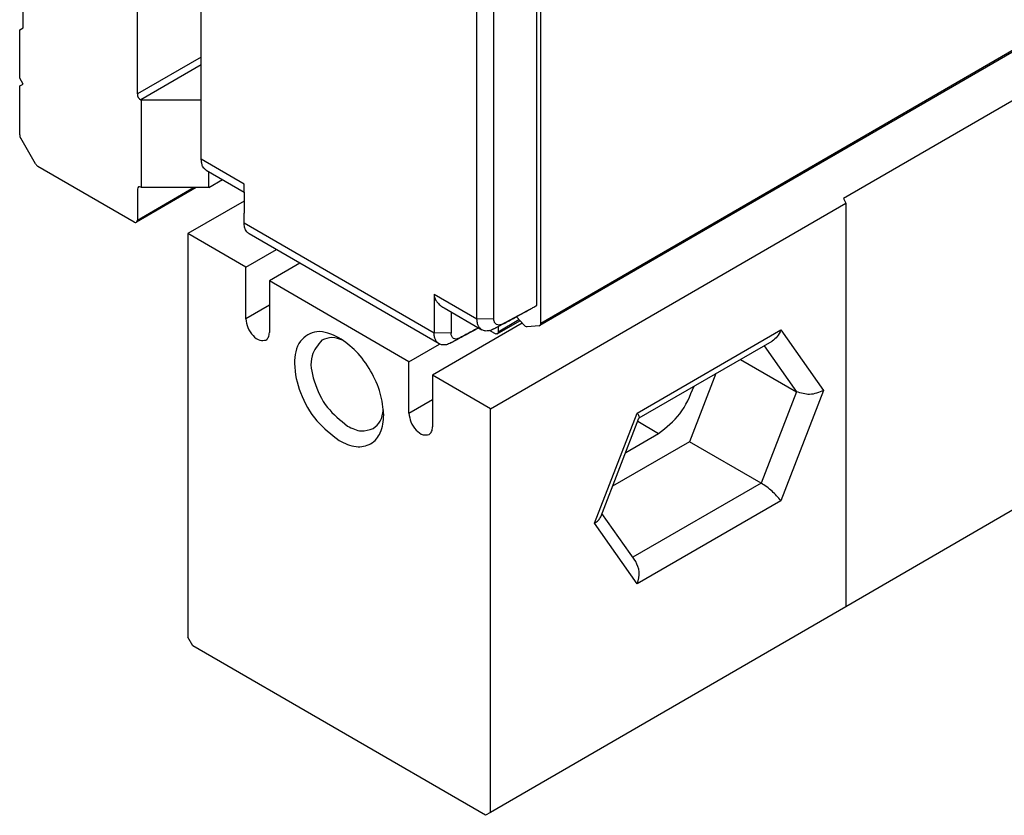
# Model space of a CAD drawing. Header units: millimetres. Extents: x -418 to 2050, y -784 to 1107.
# Tile 27 of 61: x 643 to 684, y -784 to -751. Entities that reach past the tile are written whole.
import ezdxf

# ---------------------------------------------------------------- set-up
doc = ezdxf.new("R2010")
doc.units = ezdxf.units.MM

# ---------------------------------------------------------------- blocks, each defined once
blk = doc.blocks.new('REGLA_SV2-1340__34', base_point=(650.611, -764.371))
at = {"color": 7, "linetype": 'Continuous'}
for p, q in [((1682.384, -174.627), (664.858, -763.545)), ((650.617, -756.554), (650.617, -735.001)), ((664.899, -763.454), (664.899, -739.31)), ((664.722, -762.698), (664.722, -740.273)), ((650.82, -757.008), (652.416, -757.932)), ((652.42, -759.228), (652.414, -758.823)), ((660.617, -764.31), (652.623, -759.683)), ((662.924, -763.267), (662.919, -762.063)), ((660.823, -762.798), (662.42, -763.722)), ((662.919, -763.286), (662.924, -763.267)), ((663.06, -763.89), (664.016, -763.337)), ((664.189, -763.53), (663.868, -763.172)), ((664.828, -763.555), (664.319, -763.599)), ((664.828, -763.555), (664.858, -763.545)), ((662.96, -763.88), (662.742, -763.754)), ((663.101, -763.585), (663.101, -763.799))]:
    blk.add_line(p, q, dxfattribs=at)
at = {"color": 3, "linetype": 'Continuous'}
for p, q in [((1682.426, -174.536), (664.899, -763.454)), ((652.42, -757.597), (650.617, -756.554)), ((652.42, -759.228), (660.407, -763.851)), ((660.407, -762.22), (662.21, -763.264)), ((662.924, -763.267), (662.21, -763.264)), ((662.917, -763.684), (663.273, -763.48)), ((663.101, -763.799), (663.976, -763.293)), ((661.12, -763.855), (660.407, -763.851)), ((661.114, -764.271), (661.47, -764.067))]:
    blk.add_line(p, q, dxfattribs=at)
at = {"color": 7, "linetype": 'Continuous'}
for points in [[(662.21, -763.264), (662.21, -761.468), (662.21, -757.875), (662.21, -752.487), (662.21, -747.099), (662.21, -743.507), (662.21, -741.711)], [(650.617, -756.568), (650.617, -756.566), (650.617, -756.561), (650.617, -756.556), (650.617, -756.554)], [(652.42, -759.243), (652.42, -759.24), (652.42, -759.235), (652.42, -759.231), (652.42, -759.228)], [(660.407, -762.22), (660.407, -762.229), (660.407, -762.247), (660.407, -762.264), (660.407, -762.273)], [(664.408, -762.868), (664.461, -762.839), (664.565, -762.783), (664.67, -762.727), (664.722, -762.698)]]:
    blk.add_open_spline(points, degree=3, dxfattribs=at)
for points, knots in [([(662.919, -762.063), (662.921, -760.467), (662.924, -757.277), (662.923, -752.29), (662.924, -747.102), (662.924, -743.51), (662.924, -741.714)], [0, 0, 0, 0, 4.785921, 9.571838, 14.960146, 20.348455, 20.348455, 20.348455, 20.348455]), ([(650.82, -757.008), (650.785, -756.982), (650.724, -756.936), (650.664, -756.83), (650.625, -756.71), (650.62, -756.617), (650.617, -756.568)], [0, 0, 0, 0, 0.1287643, 0.2269665, 0.3589376, 0.5050726, 0.5050726, 0.5050726, 0.5050726]), ([(652.416, -757.932), (652.417, -757.93), (652.417, -757.927), (652.419, -757.914), (652.418, -757.89), (652.42, -757.834), (652.42, -757.752), (652.42, -757.675), (652.42, -757.623), (652.42, -757.606), (652.42, -757.597)], [0, 0, 0, 0, 0.0055106, 0.0110212, 0.0386365, 0.0765796, 0.1811591, 0.2839439, 0.3082016, 0.3348846, 0.3348846, 0.3348846, 0.3348846]), ([(652.416, -757.932), (652.416, -757.943), (652.414, -757.966), (652.415, -758.125), (652.414, -758.411), (652.414, -758.685), (652.414, -758.823)], [0, 0, 0, 0, 0.0334594, 0.0679693, 0.4765977, 0.890534, 0.890534, 0.890534, 0.890534]), ([(652.623, -759.683), (652.588, -759.657), (652.527, -759.611), (652.463, -759.498), (652.427, -759.377), (652.422, -759.284), (652.42, -759.243)], [0, 0, 0, 0, 0.1287648, 0.2269673, 0.3812891, 0.5050079, 0.5050079, 0.5050079, 0.5050079]), ([(660.407, -762.273), (660.407, -762.4), (660.407, -762.654), (660.407, -763.045), (660.407, -763.443), (660.407, -763.715), (660.407, -763.851)], [0, 0, 0, 0, 0.381404, 0.762808, 1.170552, 1.578296, 1.578296, 1.578296, 1.578296]), ([(660.407, -762.273), (660.418, -762.321), (660.441, -762.42), (660.529, -762.56), (660.656, -762.692), (660.766, -762.761), (660.823, -762.798)], [0, 0, 0, 0, 0.1464903, 0.3036735, 0.4874866, 0.6918942, 0.6918942, 0.6918942, 0.6918942]), ([(661.12, -762.97), (661.12, -762.982), (661.12, -763.005), (661.12, -763.164), (661.12, -763.447), (661.12, -763.719), (661.12, -763.855)], [0, 0, 0, 0, 0.034696, 0.069392, 0.477136, 0.8848818, 0.8848818, 0.8848818, 0.8848818]), ([(662.917, -763.684), (663.039, -763.618), (663.283, -763.487), (663.647, -763.291), (664.009, -763.095), (664.249, -762.966), (664.369, -762.902)], [0, 0, 0, 0, 0.4158, 0.831604, 1.240278, 1.648953, 1.648953, 1.648953, 1.648953]), ([(663.273, -763.48), (663.394, -763.414), (663.638, -763.283), (663.948, -763.116), (664.205, -762.977), (664.341, -762.904), (664.408, -762.868)], [0, 0, 0, 0, 0.413506, 0.828983, 1.059307, 1.289631, 1.289631, 1.289631, 1.289631]), ([(664.369, -762.902), (664.376, -762.897), (664.392, -762.889), (664.403, -762.875), (664.408, -762.868)], [0, 0, 0, 0, 0.02554882, 0.05260931, 0.05260931, 0.05260931, 0.05260931]), ([(662.42, -763.722), (662.383, -763.695), (662.319, -763.646), (662.252, -763.529), (662.216, -763.402), (662.212, -763.306), (662.21, -763.264)], [0, 0, 0, 0, 0.1362186, 0.2382907, 0.3990763, 0.5262079, 0.5262079, 0.5262079, 0.5262079]), ([(663.273, -763.48), (663.231, -763.498), (663.151, -763.533), (663.021, -763.508), (662.939, -763.41), (662.926, -763.329), (662.919, -763.286)], [0, 0, 0, 0, 0.1365618, 0.2565815, 0.3667142, 0.4975439, 0.4975439, 0.4975439, 0.4975439]), ([(664.319, -763.599), (664.297, -763.596), (664.245, -763.588), (664.209, -763.551), (664.189, -763.53)], [0, 0, 0, 0, 0.066415, 0.1511909, 0.1511909, 0.1511909, 0.1511909]), ([(664.858, -763.545), (664.87, -763.535), (664.896, -763.51), (664.898, -763.474), (664.899, -763.454)], [0, 0, 0, 0, 0.0465697, 0.1036576, 0.1036576, 0.1036576, 0.1036576]), ([(660.617, -764.31), (660.591, -764.291), (660.525, -764.246), (660.457, -764.137), (660.414, -763.998), (660.41, -763.902), (660.407, -763.851)], [0, 0, 0, 0, 0.0943155, 0.2383488, 0.3753432, 0.5263416, 0.5263416, 0.5263416, 0.5263416]), ([(662.282, -763.642), (662.209, -763.681), (662.064, -763.759), (661.797, -763.903), (661.48, -764.074), (661.236, -764.206), (661.114, -764.271)], [0, 0, 0, 0, 0.247406, 0.494812, 0.910616, 1.326416, 1.326416, 1.326416, 1.326416]), ([(661.47, -764.067), (661.428, -764.085), (661.348, -764.12), (661.216, -764.095), (661.131, -763.989), (661.124, -763.902), (661.12, -763.855)], [0, 0, 0, 0, 0.1365514, 0.2565789, 0.3734304, 0.5141403, 0.5141403, 0.5141403, 0.5141403]), ([(662.27, -763.636), (662.259, -763.642), (662.235, -763.655), (662.09, -763.733), (661.835, -763.871), (661.591, -764.002), (661.47, -764.067)], [0, 0, 0, 0, 0.0401894, 0.0803787, 0.4958555, 0.909364, 0.909364, 0.909364, 0.909364]), ([(662.917, -763.684), (662.885, -763.7), (662.824, -763.731), (662.705, -763.766), (662.564, -763.782), (662.466, -763.741), (662.42, -763.722)], [0, 0, 0, 0, 0.1066576, 0.2062192, 0.3703905, 0.5188611, 0.5188611, 0.5188611, 0.5188611]), ([(663.06, -763.89), (663.045, -763.895), (663.01, -763.906), (662.978, -763.889), (662.96, -763.88)], [0, 0, 0, 0, 0.0468022, 0.1042475, 0.1042475, 0.1042475, 0.1042475]), ([(663.101, -763.799), (663.1, -763.819), (663.098, -763.855), (663.072, -763.879), (663.06, -763.89)], [0, 0, 0, 0, 0.0570879, 0.1036576, 0.1036576, 0.1036576, 0.1036576]), ([(661.114, -764.271), (661.082, -764.287), (661.021, -764.318), (660.902, -764.354), (660.761, -764.369), (660.663, -764.329), (660.617, -764.31)], [0, 0, 0, 0, 0.1066576, 0.2062192, 0.3703905, 0.5188611, 0.5188611, 0.5188611, 0.5188611])]:
    blk.add_open_spline(points, degree=3, knots=knots, dxfattribs=at)
blk = doc.blocks.new('SOPORTE_SV2__35', base_point=(642.979, -759.215))
at = {"color": 7, "linetype": 'Continuous'}
for p, q in [((647.928, -753.807), (647.928, -735.377)), ((643.12, -751.024), (643.12, -738.466)), ((642.979, -751.106), (643.12, -751.024)), ((642.979, -753.144), (642.979, -751.106)), ((643.12, -753.389), (642.979, -753.144)), ((642.979, -753.47), (643.12, -753.389)), ((642.979, -755.523), (642.979, -753.47)), ((648.105, -754.073), (648.07, -754.052)), ((650.611, -754.073), (648.105, -754.073)), ((648.105, -757.742), (648.105, -754.073)), ((643.644, -756.744), (643.02, -755.662)), ((647.787, -759.189), (643.744, -756.849)), ((650.934, -757.742), (650.934, -757.074)), ((650.404, -757.742), (647.887, -759.199)), ((648.105, -757.742), (648.07, -757.722)), ((650.934, -757.742), (648.105, -757.742)), ((650.934, -757.742), (651.511, -757.408)), ((647.928, -757.803), (647.928, -759.108))]:
    blk.add_line(p, q, dxfattribs=at)
at = {"color": 3, "linetype": 'Continuous'}
for p, q in [((650.611, -752.255), (647.928, -753.807)), ((650.611, -752.581), (648.07, -754.052)), ((647.928, -759.108), (650.288, -757.742))]:
    blk.add_line(p, q, dxfattribs=at)
at = {"color": 7, "linetype": 'Continuous'}
for centre, radius, start, end in [((648.212, -753.807), 0.283, 180.0306, 239.9695), ((643.259, -755.516), 0.281, 181.5485, 211.5713), ((643.892, -756.61), 0.281, 208.4464, 238.4074)]:
    blk.add_arc(centre, radius, start, end, dxfattribs=at)
for points, knots in [([(648.07, -757.722), (648.032, -757.71), (647.955, -757.686), (647.937, -757.764), (647.928, -757.803)], [0, 0, 0, 0, 0.1004866, 0.2007694, 0.2007694, 0.2007694, 0.2007694]), ([(647.787, -759.189), (647.805, -759.198), (647.837, -759.215), (647.872, -759.204), (647.887, -759.199)], [0, 0, 0, 0, 0.0574453, 0.1042475, 0.1042475, 0.1042475, 0.1042475]), ([(647.887, -759.199), (647.899, -759.188), (647.925, -759.164), (647.927, -759.128), (647.928, -759.108)], [0, 0, 0, 0, 0.0465697, 0.1036576, 0.1036576, 0.1036576, 0.1036576])]:
    blk.add_open_spline(points, degree=3, knots=knots, dxfattribs=at)
blk = doc.blocks.new('CABEZA_RANURADA_REGLA_SV2__36', base_point=(650.05, -784.13))
at = {"color": 7, "linetype": 'Continuous'}
for p, q in [((705.487, -742.081), (677.627, -758.206)), ((652.414, -758.311), (650.05, -759.679)), ((662.778, -767.046), (677.717, -758.4)), ((677.627, -758.206), (677.717, -758.4)), ((677.717, -758.4), (677.717, -775.362)), ((705.487, -759.288), (677.717, -775.362)), ((652.489, -761.091), (650.05, -759.679)), ((650.05, -759.679), (650.05, -776.641)), ((652.489, -761.091), (653.773, -760.348)), ((654.763, -760.921), (653.479, -761.664)), ((652.489, -763.26), (652.489, -761.091)), ((659.348, -765.061), (653.479, -761.664)), ((653.479, -761.664), (653.479, -763.833)), ((664.115, -763.448), (660.338, -765.634)), ((659.348, -765.061), (660.632, -764.318)), ((669.027, -767.422), (674.62, -764.195)), ((659.348, -767.23), (659.348, -765.061)), ((673.294, -764.963), (675.645, -766.324)), ((672.26, -765.561), (671.149, -768.424)), ((662.778, -767.046), (660.338, -765.634)), ((660.338, -765.634), (660.338, -767.803)), ((662.778, -784.008), (662.778, -767.046)), ((667.412, -771.585), (669.01, -767.442)), ((669.01, -767.442), (669.027, -767.422)), ((668.463, -768.878), (669.849, -768.076)), ((671.149, -768.424), (667.911, -770.298)), ((674.155, -770.163), (671.149, -768.424)), ((668.888, -773.458), (667.467, -771.443)), ((677.717, -775.362), (662.778, -784.008)), ((650.262, -777.009), (650.05, -776.641)), ((662.566, -784.13), (650.262, -777.009)), ((662.778, -784.008), (662.566, -784.13))]:
    blk.add_line(p, q, dxfattribs=at)
at = {"color": 3, "linetype": 'Continuous'}
for p, q in [((653.479, -762.687), (652.489, -763.26)), ((668.949, -767.225), (674.991, -763.728)), ((674.991, -763.728), (676.787, -766.277)), ((674.282, -764.391), (675.645, -766.324)), ((675.645, -766.324), (674.155, -770.163)), ((676.787, -766.277), (674.991, -770.905)), ((659.348, -767.23), (660.338, -766.657)), ((667.153, -771.853), (668.949, -767.225)), ((668.971, -767.568), (669.849, -768.076)), ((674.155, -770.163), (668.764, -773.283)), ((674.991, -770.905), (668.949, -774.402)), ((668.949, -774.402), (667.153, -771.853))]:
    blk.add_line(p, q, dxfattribs=at)
at = {"color": 7, "linetype": 'Continuous'}
for points, knots in [([(652.489, -763.26), (652.509, -763.386), (652.549, -763.647), (652.767, -763.956), (653.042, -764.2), (653.248, -764.167), (653.335, -764.153)], [0, 0, 0, 0, 0.375138, 0.780565, 1.128475, 1.382089, 1.382089, 1.382089, 1.382089]), ([(653.335, -764.153), (653.376, -764.114), (653.468, -764.029), (653.475, -763.903), (653.479, -763.833)], [0, 0, 0, 0, 0.1629939, 0.3628017, 0.3628017, 0.3628017, 0.3628017]), ([(656.407, -764.052), (656.097, -763.908), (655.535, -763.647), (654.631, -764.177), (654.469, -765.251), (654.75, -766.413), (655.386, -767.579), (656.082, -768.12), (656.414, -768.378)], [0, 0, 0, 0, 0.967363, 1.757443, 2.725878, 3.976346, 5.346496, 6.597794, 6.597794, 6.597794, 6.597794]), ([(674.991, -763.728), (674.946, -763.827), (674.86, -764.013), (674.697, -764.137), (674.62, -764.195)], [0, 0, 0, 0, 0.3192626, 0.6047194, 0.6047194, 0.6047194, 0.6047194]), ([(655.69, -764.151), (655.52, -764.361), (655.117, -764.858), (655.343, -765.961), (655.831, -767.013), (656.463, -767.521), (656.767, -767.765)], [0, 0, 0, 0, 0.7776, 1.843889, 3.087044, 4.238712, 4.238712, 4.238712, 4.238712]), ([(656.594, -764.17), (656.431, -764.109), (656.13, -763.996), (655.829, -764.102), (655.69, -764.151)], [0, 0, 0, 0, 0.5020418, 0.9296149, 0.9296149, 0.9296149, 0.9296149]), ([(658.288, -767.301), (658.256, -766.993), (658.189, -766.344), (657.761, -765.437), (657.188, -764.614), (656.658, -764.233), (656.407, -764.052)], [0, 0, 0, 0, 0.922974, 1.946044, 2.969113, 3.892087, 3.892087, 3.892087, 3.892087]), ([(669.849, -768.076), (670.172, -767.823), (670.844, -767.297), (671.168, -766.507), (671.337, -766.096)], [0, 0, 0, 0, 1.208591, 2.514789, 2.514789, 2.514789, 2.514789]), ([(676.787, -766.277), (676.592, -766.355), (676.216, -766.505), (675.83, -766.383), (675.645, -766.324)], [0, 0, 0, 0, 0.609864, 1.175662, 1.175662, 1.175662, 1.175662]), ([(657.844, -767.873), (657.956, -767.777), (658.198, -767.569), (658.25, -767.252), (658.278, -767.08)], [0, 0, 0, 0, 0.4275732, 0.9296149, 0.9296149, 0.9296149, 0.9296149]), ([(659.348, -767.23), (659.368, -767.356), (659.408, -767.617), (659.626, -767.926), (659.901, -768.169), (660.107, -768.136), (660.194, -768.122)], [0, 0, 0, 0, 0.375138, 0.780565, 1.128475, 1.382089, 1.382089, 1.382089, 1.382089]), ([(668.949, -767.225), (668.977, -767.263), (669.022, -767.323), (669.026, -767.396), (669.027, -767.422)], [0, 0, 0, 0, 0.1380729, 0.2162045, 0.2162045, 0.2162045, 0.2162045]), ([(656.414, -768.378), (656.646, -768.49), (657.066, -768.693), (657.778, -768.581), (658.233, -768.023), (658.268, -767.557), (658.288, -767.301)], [0, 0, 0, 0, 0.759585, 1.378584, 1.996766, 2.754743, 2.754743, 2.754743, 2.754743]), ([(656.767, -767.765), (656.959, -767.863), (657.308, -768.039), (657.678, -767.924), (657.844, -767.873)], [0, 0, 0, 0, 0.617537, 1.120661, 1.120661, 1.120661, 1.120661]), ([(660.194, -768.122), (660.235, -768.084), (660.327, -767.999), (660.334, -767.873), (660.338, -767.803)], [0, 0, 0, 0, 0.1629939, 0.3628017, 0.3628017, 0.3628017, 0.3628017]), ([(674.991, -770.905), (674.872, -770.766), (674.628, -770.481), (674.315, -770.271), (674.155, -770.163)], [0, 0, 0, 0, 0.544, 1.122304, 1.122304, 1.122304, 1.122304]), ([(667.153, -771.853), (667.212, -771.816), (667.32, -771.747), (667.383, -771.635), (667.412, -771.585)], [0, 0, 0, 0, 0.2062327, 0.3781989, 0.3781989, 0.3781989, 0.3781989]), ([(668.949, -774.402), (668.997, -774.231), (669.086, -773.908), (668.951, -773.602), (668.888, -773.458)], [0, 0, 0, 0, 0.5140954, 0.9715545, 0.9715545, 0.9715545, 0.9715545])]:
    blk.add_open_spline(points, degree=3, knots=knots, dxfattribs=at)
blk = doc.blocks.new('REGLA_SV2-1340mm__37', base_point=(642.979, -784.13))
for name, p in [('SOPORTE_SV2__35', (642.979, -759.215)), ('REGLA_SV2-1340__34', (650.611, -764.371)), ('CABEZA_RANURADA_REGLA_SV2__36', (650.05, -784.13))]:
    blk.add_blockref(name, p)
blk = doc.blocks.new('Iso2', base_point=(714.75, -719.8))
blk.add_blockref('REGLA_SV2-1340mm__37', (642.979, -784.13))

msp = doc.modelspace()

# ---------------------------------------------------------------- block references
msp.add_blockref('Iso2', (714.75, -719.8))

doc.saveas('drawing.dxf')
